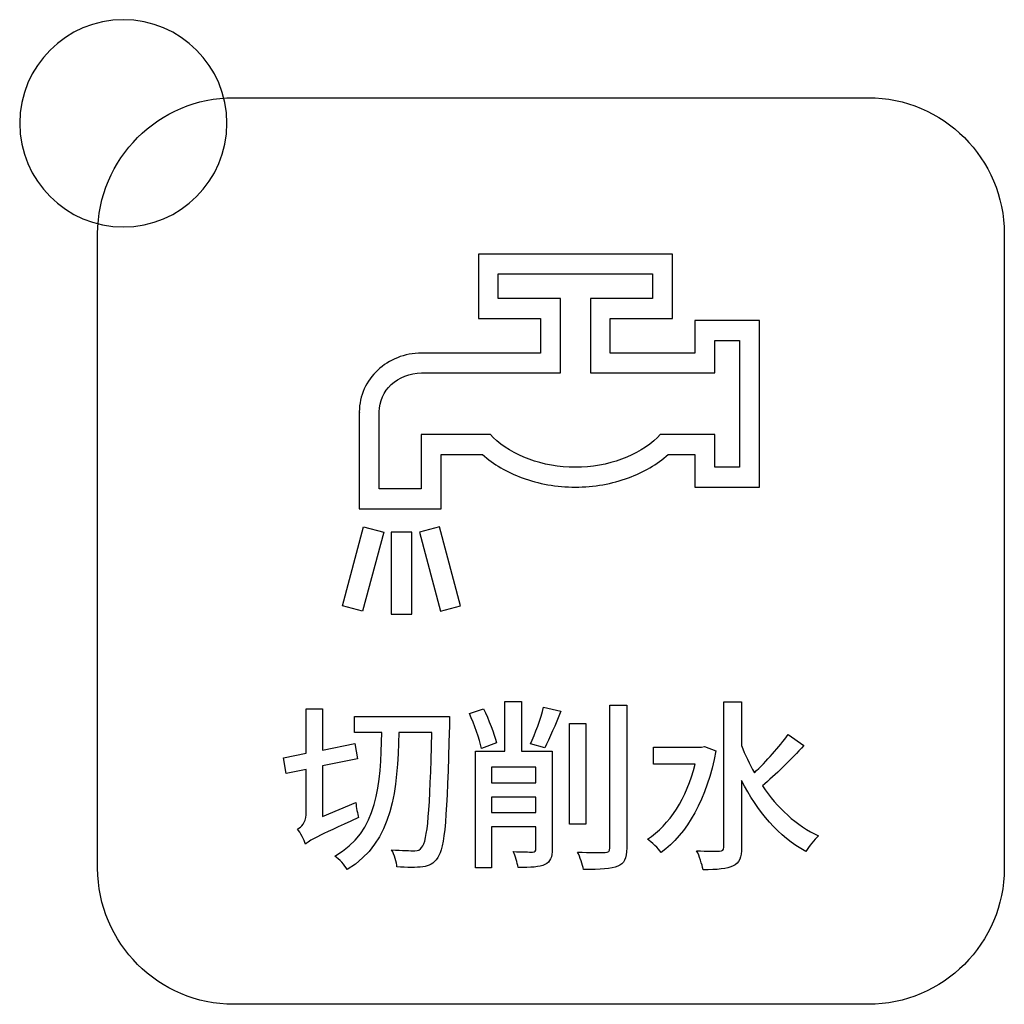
# Model space of a CAD drawing. Header units: millimetres. Extents: x 7099 to 9560, y -2357 to -1635.
# Tile 12 of 85: x 7386 to 7405, y -2116 to -2097. Entities that reach past the tile are written whole.
import ezdxf

# ---------------------------------------------------------------- set-up
doc = ezdxf.new("R2010")
doc.units = ezdxf.units.MM
doc.header["$LTSCALE"] = 3

msp = doc.modelspace()

# ---------------------------------------------------------------- linework, layer by layer
at = {"linetype": 'Continuous', "lineweight": 30}
for points, knots in [([(7387.577, -2096.566), (7388.682, -2096.566), (7389.577, -2097.461), (7389.577, -2098.566), (7389.577, -2098.566), (7389.577, -2099.67), (7388.682, -2100.566), (7387.577, -2100.566), (7387.577, -2100.566), (7386.473, -2100.566), (7385.577, -2099.67), (7385.577, -2098.566), (7385.577, -2098.566), (7385.577, -2097.461), (7386.473, -2096.566), (7387.577, -2096.566)], [0, 0, 0, 0, 0.2, 0.2, 0.2, 0.2, 0.4, 0.4, 0.4, 0.4, 0.6, 0.6, 0.6, 0.6, 1, 1, 1, 1]), ([(7389.707, -2115.571), (7389.707, -2115.571), (7401.957, -2115.571), (7401.957, -2115.571), (7401.957, -2115.571), (7403.401, -2115.571), (7404.582, -2114.389), (7404.582, -2112.946), (7404.582, -2112.946), (7404.582, -2112.946), (7404.582, -2100.696), (7404.582, -2100.696), (7404.582, -2100.696), (7404.582, -2099.252), (7403.401, -2098.071), (7401.957, -2098.071), (7401.957, -2098.071), (7401.957, -2098.071), (7389.707, -2098.071), (7389.707, -2098.071), (7389.707, -2098.071), (7388.263, -2098.071), (7387.082, -2099.252), (7387.082, -2100.696), (7387.082, -2100.696), (7387.082, -2100.696), (7387.082, -2112.946), (7387.082, -2112.946), (7387.082, -2112.946), (7387.082, -2114.389), (7388.263, -2115.571), (7389.707, -2115.571)], [0, 0, 0, 0, 0.111111, 0.111111, 0.111111, 0.111111, 0.222222, 0.222222, 0.222222, 0.222222, 0.333333, 0.333333, 0.333333, 0.333333, 0.444444, 0.444444, 0.444444, 0.444444, 0.555556, 0.555556, 0.555556, 0.555556, 0.666667, 0.666667, 0.666667, 0.666667, 0.777778, 0.777778, 0.777778, 0.777778, 1, 1, 1, 1]), ([(7394.622, -2101.091), (7394.622, -2101.091), (7397.984, -2101.091), (7397.984, -2101.091), (7397.984, -2101.091), (7397.984, -2101.091), (7398.176, -2101.091), (7398.176, -2101.091), (7398.176, -2101.091), (7398.176, -2101.091), (7398.176, -2101.283), (7398.176, -2101.283), (7398.176, -2101.283), (7398.176, -2101.283), (7398.176, -2102.14), (7398.176, -2102.14), (7398.176, -2102.14), (7398.176, -2102.14), (7398.176, -2102.331), (7398.176, -2102.331), (7398.176, -2102.331), (7398.176, -2102.331), (7397.984, -2102.331), (7397.984, -2102.331), (7397.984, -2102.331), (7397.984, -2102.331), (7396.976, -2102.331), (7396.976, -2102.331), (7396.976, -2102.331), (7396.976, -2102.331), (7396.976, -2103.001), (7396.976, -2103.001), (7396.976, -2103.001), (7396.976, -2103.001), (7398.608, -2103.001), (7398.608, -2103.001), (7398.608, -2103.001), (7398.608, -2103.001), (7398.608, -2102.564), (7398.608, -2102.564), (7398.608, -2102.564), (7398.608, -2102.564), (7398.608, -2102.372), (7398.608, -2102.372), (7398.608, -2102.372), (7398.608, -2102.372), (7398.8, -2102.372), (7398.8, -2102.372), (7398.8, -2102.372), (7398.8, -2102.372), (7399.665, -2102.372), (7399.665, -2102.372), (7399.665, -2102.372), (7399.665, -2102.372), (7399.857, -2102.372), (7399.857, -2102.372), (7399.857, -2102.372), (7399.857, -2102.372), (7399.857, -2102.564), (7399.857, -2102.564), (7399.857, -2102.564), (7399.857, -2102.564), (7399.857, -2105.395), (7399.857, -2105.395), (7399.857, -2105.395), (7399.857, -2105.395), (7399.857, -2105.587), (7399.857, -2105.587), (7399.857, -2105.587), (7399.857, -2105.587), (7399.665, -2105.587), (7399.665, -2105.587), (7399.665, -2105.587), (7399.665, -2105.587), (7398.8, -2105.587), (7398.8, -2105.587), (7398.8, -2105.587), (7398.8, -2105.587), (7398.608, -2105.587), (7398.608, -2105.587), (7398.608, -2105.587), (7398.608, -2105.587), (7398.608, -2105.395), (7398.608, -2105.395), (7398.608, -2105.395), (7398.608, -2105.395), (7398.608, -2104.958), (7398.608, -2104.958), (7398.608, -2104.958), (7398.608, -2104.958), (7398.095, -2104.958), (7398.095, -2104.958), (7398.095, -2104.958), (7397.882, -2105.149), (7397.62, -2105.302), (7397.328, -2105.409), (7397.328, -2105.409), (7397.013, -2105.525), (7396.662, -2105.587), (7396.302, -2105.587), (7396.302, -2105.587), (7395.942, -2105.587), (7395.592, -2105.525), (7395.276, -2105.409), (7395.276, -2105.409), (7394.985, -2105.302), (7394.722, -2105.149), (7394.51, -2104.958), (7394.51, -2104.958), (7394.51, -2104.958), (7393.71, -2104.958), (7393.71, -2104.958), (7393.71, -2104.958), (7393.71, -2104.958), (7393.71, -2105.815), (7393.71, -2105.815), (7393.71, -2105.815), (7393.71, -2105.815), (7393.71, -2106.007), (7393.71, -2106.007), (7393.71, -2106.007), (7393.71, -2106.007), (7393.518, -2106.007), (7393.518, -2106.007), (7393.518, -2106.007), (7393.518, -2106.007), (7392.324, -2106.007), (7392.324, -2106.007), (7392.324, -2106.007), (7392.324, -2106.007), (7392.132, -2106.007), (7392.132, -2106.007), (7392.132, -2106.007), (7392.132, -2106.007), (7392.132, -2105.815), (7392.132, -2105.815), (7392.132, -2105.815), (7392.132, -2105.815), (7392.132, -2104.145), (7392.132, -2104.145), (7392.132, -2104.145), (7392.132, -2104.145), (7392.133, -2104.145), (7392.133, -2104.145), (7392.133, -2104.145), (7392.133, -2104.145), (7392.133, -2104.139), (7392.133, -2104.139), (7392.133, -2104.139), (7392.133, -2104.139), (7392.132, -2104.137), (7392.132, -2104.137), (7392.132, -2104.137), (7392.132, -2103.822), (7392.269, -2103.536), (7392.489, -2103.33), (7392.489, -2103.33), (7392.706, -2103.127), (7393.005, -2103.001), (7393.333, -2103.001), (7393.333, -2103.001), (7393.333, -2103.001), (7393.333, -2103.002), (7393.333, -2103.002), (7393.333, -2103.002), (7393.333, -2103.002), (7393.359, -2103.002), (7393.359, -2103.002), (7393.359, -2103.002), (7393.359, -2103.002), (7393.359, -2103.001), (7393.359, -2103.001), (7393.359, -2103.001), (7393.359, -2103.001), (7394.286, -2103.001), (7394.286, -2103.001), (7394.286, -2103.001), (7394.286, -2103.001), (7395.631, -2103.001), (7395.631, -2103.001), (7395.631, -2103.001), (7395.631, -2103.001), (7395.631, -2102.331), (7395.631, -2102.331), (7395.631, -2102.331), (7395.631, -2102.331), (7394.622, -2102.331), (7394.622, -2102.331), (7394.622, -2102.331), (7394.622, -2102.331), (7394.43, -2102.331), (7394.43, -2102.331), (7394.43, -2102.331), (7394.43, -2102.331), (7394.43, -2102.14), (7394.43, -2102.14), (7394.43, -2102.14), (7394.43, -2102.14), (7394.43, -2101.283), (7394.43, -2101.283), (7394.43, -2101.283), (7394.43, -2101.283), (7394.43, -2101.091), (7394.43, -2101.091), (7394.43, -2101.091), (7394.43, -2101.091), (7394.622, -2101.091), (7394.622, -2101.091)], [0, 0, 0, 0, 0.018868, 0.018868, 0.018868, 0.018868, 0.037736, 0.037736, 0.037736, 0.037736, 0.056604, 0.056604, 0.056604, 0.056604, 0.075472, 0.075472, 0.075472, 0.075472, 0.09434, 0.09434, 0.09434, 0.09434, 0.113208, 0.113208, 0.113208, 0.113208, 0.132075, 0.132075, 0.132075, 0.132075, 0.150943, 0.150943, 0.150943, 0.150943, 0.169811, 0.169811, 0.169811, 0.169811, 0.188679, 0.188679, 0.188679, 0.188679, 0.207547, 0.207547, 0.207547, 0.207547, 0.226415, 0.226415, 0.226415, 0.226415, 0.245283, 0.245283, 0.245283, 0.245283, 0.264151, 0.264151, 0.264151, 0.264151, 0.283019, 0.283019, 0.283019, 0.283019, 0.301887, 0.301887, 0.301887, 0.301887, 0.320755, 0.320755, 0.320755, 0.320755, 0.339623, 0.339623, 0.339623, 0.339623, 0.358491, 0.358491, 0.358491, 0.358491, 0.377358, 0.377358, 0.377358, 0.377359, 0.396226, 0.396226, 0.396226, 0.396226, 0.415094, 0.415094, 0.415094, 0.415094, 0.433962, 0.433962, 0.433962, 0.433962, 0.45283, 0.45283, 0.45283, 0.45283, 0.471698, 0.471698, 0.471698, 0.471698, 0.490566, 0.490566, 0.490566, 0.490566, 0.509434, 0.509434, 0.509434, 0.509434, 0.528302, 0.528302, 0.528302, 0.528302, 0.54717, 0.54717, 0.54717, 0.54717, 0.566038, 0.566038, 0.566038, 0.566038, 0.584906, 0.584906, 0.584906, 0.584906, 0.603774, 0.603774, 0.603774, 0.603774, 0.622642, 0.622642, 0.622642, 0.622642, 0.641509, 0.641509, 0.641509, 0.641509, 0.660377, 0.660377, 0.660377, 0.660377, 0.679245, 0.679245, 0.679245, 0.679245, 0.698113, 0.698113, 0.698113, 0.698113, 0.716981, 0.716981, 0.716981, 0.716981, 0.735849, 0.735849, 0.735849, 0.735849, 0.754717, 0.754717, 0.754717, 0.754717, 0.773585, 0.773585, 0.773585, 0.773585, 0.792453, 0.792453, 0.792453, 0.792453, 0.811321, 0.811321, 0.811321, 0.811321, 0.830189, 0.830189, 0.830189, 0.830189, 0.849057, 0.849057, 0.849057, 0.849057, 0.867925, 0.867925, 0.867925, 0.867925, 0.886792, 0.886792, 0.886792, 0.886792, 0.90566, 0.90566, 0.90566, 0.90566, 0.924528, 0.924528, 0.924528, 0.924528, 0.943396, 0.943396, 0.943396, 0.943396, 0.962264, 0.962264, 0.962264, 0.962264, 1, 1, 1, 1]), ([(7397.792, -2101.474), (7397.792, -2101.474), (7394.814, -2101.474), (7394.814, -2101.474), (7394.814, -2101.474), (7394.814, -2101.474), (7394.814, -2101.948), (7394.814, -2101.948), (7394.814, -2101.948), (7394.814, -2101.948), (7395.822, -2101.948), (7395.822, -2101.948), (7395.822, -2101.948), (7395.822, -2101.948), (7396.014, -2101.948), (7396.014, -2101.948), (7396.014, -2101.948), (7396.014, -2101.948), (7396.014, -2102.14), (7396.014, -2102.14), (7396.014, -2102.14), (7396.014, -2102.14), (7396.014, -2103.193), (7396.014, -2103.193), (7396.014, -2103.193), (7396.014, -2103.193), (7396.014, -2103.385), (7396.014, -2103.385), (7396.014, -2103.385), (7396.014, -2103.385), (7395.822, -2103.385), (7395.822, -2103.385), (7395.822, -2103.385), (7395.822, -2103.385), (7394.286, -2103.385), (7394.286, -2103.385), (7394.286, -2103.385), (7394.286, -2103.385), (7393.359, -2103.385), (7393.359, -2103.385), (7393.359, -2103.385), (7393.359, -2103.385), (7393.359, -2103.384), (7393.359, -2103.384), (7393.359, -2103.384), (7393.359, -2103.384), (7393.333, -2103.384), (7393.333, -2103.384), (7393.333, -2103.384), (7393.333, -2103.384), (7393.333, -2103.385), (7393.333, -2103.385), (7393.333, -2103.385), (7393.104, -2103.385), (7392.898, -2103.47), (7392.75, -2103.609), (7392.75, -2103.609), (7392.606, -2103.744), (7392.516, -2103.931), (7392.516, -2104.137), (7392.516, -2104.137), (7392.516, -2104.137), (7392.515, -2104.137), (7392.515, -2104.137), (7392.515, -2104.137), (7392.515, -2104.137), (7392.515, -2104.143), (7392.515, -2104.143), (7392.515, -2104.143), (7392.515, -2104.143), (7392.516, -2104.145), (7392.516, -2104.145), (7392.516, -2104.145), (7392.516, -2104.145), (7392.516, -2105.623), (7392.516, -2105.623), (7392.516, -2105.623), (7392.516, -2105.623), (7393.326, -2105.623), (7393.326, -2105.623), (7393.326, -2105.623), (7393.326, -2105.623), (7393.326, -2104.766), (7393.326, -2104.766), (7393.326, -2104.766), (7393.326, -2104.766), (7393.326, -2104.574), (7393.326, -2104.574), (7393.326, -2104.574), (7393.326, -2104.574), (7393.518, -2104.574), (7393.518, -2104.574), (7393.518, -2104.574), (7393.518, -2104.574), (7394.585, -2104.574), (7394.585, -2104.574), (7394.585, -2104.574), (7394.585, -2104.574), (7394.663, -2104.574), (7394.663, -2104.574), (7394.663, -2104.574), (7394.663, -2104.574), (7394.719, -2104.629), (7394.719, -2104.629), (7394.719, -2104.629), (7394.901, -2104.808), (7395.139, -2104.951), (7395.408, -2105.049), (7395.408, -2105.049), (7395.681, -2105.149), (7395.987, -2105.204), (7396.302, -2105.204), (7396.302, -2105.204), (7396.618, -2105.204), (7396.924, -2105.149), (7397.196, -2105.049), (7397.196, -2105.049), (7397.466, -2104.951), (7397.703, -2104.808), (7397.886, -2104.629), (7397.886, -2104.629), (7397.886, -2104.629), (7397.942, -2104.574), (7397.942, -2104.574), (7397.942, -2104.574), (7397.942, -2104.574), (7398.02, -2104.574), (7398.02, -2104.574), (7398.02, -2104.574), (7398.02, -2104.574), (7398.8, -2104.574), (7398.8, -2104.574), (7398.8, -2104.574), (7398.8, -2104.574), (7398.992, -2104.574), (7398.992, -2104.574), (7398.992, -2104.574), (7398.992, -2104.574), (7398.992, -2104.766), (7398.992, -2104.766), (7398.992, -2104.766), (7398.992, -2104.766), (7398.992, -2105.204), (7398.992, -2105.204), (7398.992, -2105.204), (7398.992, -2105.204), (7399.474, -2105.204), (7399.474, -2105.204), (7399.474, -2105.204), (7399.474, -2105.204), (7399.474, -2102.756), (7399.474, -2102.756), (7399.474, -2102.756), (7399.474, -2102.756), (7398.992, -2102.756), (7398.992, -2102.756), (7398.992, -2102.756), (7398.992, -2102.756), (7398.992, -2103.193), (7398.992, -2103.193), (7398.992, -2103.193), (7398.992, -2103.193), (7398.992, -2103.385), (7398.992, -2103.385), (7398.992, -2103.385), (7398.992, -2103.385), (7398.8, -2103.385), (7398.8, -2103.385), (7398.8, -2103.385), (7398.8, -2103.385), (7396.784, -2103.385), (7396.784, -2103.385), (7396.784, -2103.385), (7396.784, -2103.385), (7396.592, -2103.385), (7396.592, -2103.385), (7396.592, -2103.385), (7396.592, -2103.385), (7396.592, -2103.193), (7396.592, -2103.193), (7396.592, -2103.193), (7396.592, -2103.193), (7396.592, -2102.14), (7396.592, -2102.14), (7396.592, -2102.14), (7396.592, -2102.14), (7396.592, -2101.948), (7396.592, -2101.948), (7396.592, -2101.948), (7396.592, -2101.948), (7396.784, -2101.948), (7396.784, -2101.948), (7396.784, -2101.948), (7396.784, -2101.948), (7397.792, -2101.948), (7397.792, -2101.948), (7397.792, -2101.948), (7397.792, -2101.948), (7397.792, -2101.474), (7397.792, -2101.474)], [0, 0, 0, 0, 0.019608, 0.019608, 0.019608, 0.019608, 0.039216, 0.039216, 0.039216, 0.039216, 0.058824, 0.058824, 0.058824, 0.058824, 0.078431, 0.078431, 0.078431, 0.078431, 0.098039, 0.098039, 0.098039, 0.098039, 0.117647, 0.117647, 0.117647, 0.117647, 0.137255, 0.137255, 0.137255, 0.137255, 0.156863, 0.156863, 0.156863, 0.156863, 0.176471, 0.176471, 0.176471, 0.176471, 0.196078, 0.196078, 0.196078, 0.196078, 0.215686, 0.215686, 0.215686, 0.215686, 0.235294, 0.235294, 0.235294, 0.235294, 0.254902, 0.254902, 0.254902, 0.254902, 0.27451, 0.27451, 0.27451, 0.27451, 0.294118, 0.294118, 0.294118, 0.294118, 0.313725, 0.313725, 0.313725, 0.313726, 0.333333, 0.333333, 0.333333, 0.333333, 0.352941, 0.352941, 0.352941, 0.352941, 0.372549, 0.372549, 0.372549, 0.372549, 0.392157, 0.392157, 0.392157, 0.392157, 0.411765, 0.411765, 0.411765, 0.411765, 0.431373, 0.431373, 0.431373, 0.431373, 0.45098, 0.45098, 0.45098, 0.45098, 0.470588, 0.470588, 0.470588, 0.470588, 0.490196, 0.490196, 0.490196, 0.490196, 0.509804, 0.509804, 0.509804, 0.509804, 0.529412, 0.529412, 0.529412, 0.529412, 0.54902, 0.54902, 0.54902, 0.54902, 0.568627, 0.568627, 0.568627, 0.568627, 0.588235, 0.588235, 0.588235, 0.588235, 0.607843, 0.607843, 0.607843, 0.607843, 0.627451, 0.627451, 0.627451, 0.627451, 0.647059, 0.647059, 0.647059, 0.647059, 0.666667, 0.666667, 0.666667, 0.666667, 0.686275, 0.686275, 0.686275, 0.686275, 0.705882, 0.705882, 0.705882, 0.705882, 0.72549, 0.72549, 0.72549, 0.72549, 0.745098, 0.745098, 0.745098, 0.745098, 0.764706, 0.764706, 0.764706, 0.764706, 0.784314, 0.784314, 0.784314, 0.784314, 0.803922, 0.803922, 0.803922, 0.803922, 0.823529, 0.823529, 0.823529, 0.823529, 0.843137, 0.843137, 0.843137, 0.843137, 0.862745, 0.862745, 0.862745, 0.862745, 0.882353, 0.882353, 0.882353, 0.882353, 0.901961, 0.901961, 0.901961, 0.901961, 0.921569, 0.921569, 0.921569, 0.921569, 0.941176, 0.941176, 0.941176, 0.941176, 0.960784, 0.960784, 0.960784, 0.960784, 1, 1, 1, 1]), ([(7392.603, -2106.459), (7392.603, -2106.459), (7392.216, -2106.356), (7392.216, -2106.356), (7392.216, -2106.356), (7392.216, -2106.356), (7391.807, -2107.881), (7391.807, -2107.881), (7391.807, -2107.881), (7391.807, -2107.881), (7392.195, -2107.985), (7392.195, -2107.985), (7392.195, -2107.985), (7392.195, -2107.985), (7392.603, -2106.459), (7392.603, -2106.459)], [0, 0, 0, 0, 0.2, 0.2, 0.2, 0.2, 0.4, 0.4, 0.4, 0.4, 0.6, 0.6, 0.6, 0.6, 1, 1, 1, 1]), ([(7392.745, -2106.459), (7392.745, -2106.459), (7393.146, -2106.459), (7393.146, -2106.459), (7393.146, -2106.459), (7393.146, -2106.459), (7393.146, -2108.038), (7393.146, -2108.038), (7393.146, -2108.038), (7393.146, -2108.038), (7392.745, -2108.038), (7392.745, -2108.038), (7392.745, -2108.038), (7392.745, -2108.038), (7392.745, -2106.459), (7392.745, -2106.459)], [0, 0, 0, 0, 0.2, 0.2, 0.2, 0.2, 0.4, 0.4, 0.4, 0.4, 0.6, 0.6, 0.6, 0.6, 1, 1, 1, 1]), ([(7393.292, -2106.459), (7393.292, -2106.459), (7393.679, -2106.356), (7393.679, -2106.356), (7393.679, -2106.356), (7393.679, -2106.356), (7394.088, -2107.881), (7394.088, -2107.881), (7394.088, -2107.881), (7394.088, -2107.881), (7393.7, -2107.985), (7393.7, -2107.985), (7393.7, -2107.985), (7393.7, -2107.985), (7393.292, -2106.459), (7393.292, -2106.459)], [0, 0, 0, 0, 0.2, 0.2, 0.2, 0.2, 0.4, 0.4, 0.4, 0.4, 0.6, 0.6, 0.6, 0.6, 1, 1, 1, 1]), ([(7395.855, -2110.687), (7395.855, -2110.687), (7395.266, -2110.687), (7395.266, -2110.687), (7395.266, -2110.687), (7395.266, -2110.687), (7395.266, -2109.728), (7395.266, -2109.728), (7395.266, -2109.728), (7395.266, -2109.728), (7394.942, -2109.728), (7394.942, -2109.728), (7394.942, -2109.728), (7394.942, -2109.728), (7394.942, -2110.687), (7394.942, -2110.687), (7394.942, -2110.687), (7394.942, -2110.687), (7394.374, -2110.687), (7394.374, -2110.687), (7394.374, -2110.687), (7394.374, -2110.687), (7394.374, -2112.938), (7394.374, -2112.938), (7394.374, -2112.938), (7394.374, -2112.938), (7394.684, -2112.938), (7394.684, -2112.938), (7394.684, -2112.938), (7394.684, -2112.938), (7394.684, -2112.148), (7394.684, -2112.148), (7394.684, -2112.148), (7394.684, -2112.148), (7395.541, -2112.148), (7395.541, -2112.148), (7395.541, -2112.148), (7395.541, -2112.148), (7395.541, -2112.564), (7395.541, -2112.564), (7395.541, -2112.564), (7395.541, -2112.613), (7395.524, -2112.627), (7395.474, -2112.631), (7395.474, -2112.631), (7395.428, -2112.631), (7395.266, -2112.631), (7395.104, -2112.624), (7395.104, -2112.624), (7395.143, -2112.705), (7395.185, -2112.843), (7395.196, -2112.927), (7395.196, -2112.927), (7395.45, -2112.931), (7395.608, -2112.924), (7395.714, -2112.871), (7395.714, -2112.871), (7395.823, -2112.825), (7395.855, -2112.73), (7395.855, -2112.571), (7395.855, -2112.571), (7395.855, -2112.571), (7395.855, -2110.687), (7395.855, -2110.687)], [0, 0, 0, 0, 0.058824, 0.058824, 0.058824, 0.058824, 0.117647, 0.117647, 0.117647, 0.117647, 0.176471, 0.176471, 0.176471, 0.176471, 0.235294, 0.235294, 0.235294, 0.235294, 0.294118, 0.294118, 0.294118, 0.294118, 0.352941, 0.352941, 0.352941, 0.352941, 0.411765, 0.411765, 0.411765, 0.411765, 0.470588, 0.470588, 0.470588, 0.470588, 0.529412, 0.529412, 0.529412, 0.529412, 0.588235, 0.588235, 0.588235, 0.588235, 0.647059, 0.647059, 0.647059, 0.647059, 0.705882, 0.705882, 0.705882, 0.705882, 0.764706, 0.764706, 0.764706, 0.764706, 0.823529, 0.823529, 0.823529, 0.823529, 0.882353, 0.882353, 0.882353, 0.882353, 1, 1, 1, 1]), ([(7400.411, -2110.363), (7400.245, -2110.596), (7399.984, -2110.885), (7399.758, -2111.1), (7399.758, -2111.1), (7399.66, -2110.931), (7399.578, -2110.754), (7399.511, -2110.574), (7399.511, -2110.574), (7399.511, -2110.574), (7399.511, -2109.731), (7399.511, -2109.731), (7399.511, -2109.731), (7399.511, -2109.731), (7399.166, -2109.731), (7399.166, -2109.731), (7399.166, -2109.731), (7399.166, -2109.731), (7399.166, -2112.536), (7399.166, -2112.536), (7399.166, -2112.536), (7399.166, -2112.596), (7399.141, -2112.613), (7399.085, -2112.613), (7399.085, -2112.613), (7399.025, -2112.617), (7398.841, -2112.617), (7398.644, -2112.606), (7398.644, -2112.606), (7398.697, -2112.705), (7398.749, -2112.874), (7398.767, -2112.973), (7398.767, -2112.973), (7399.042, -2112.973), (7399.229, -2112.959), (7399.349, -2112.899), (7399.349, -2112.899), (7399.469, -2112.843), (7399.511, -2112.737), (7399.511, -2112.536), (7399.511, -2112.536), (7399.511, -2112.536), (7399.511, -2111.248), (7399.511, -2111.248), (7399.511, -2111.248), (7399.811, -2111.844), (7400.228, -2112.342), (7400.753, -2112.62), (7400.753, -2112.62), (7400.806, -2112.522), (7400.919, -2112.388), (7400.997, -2112.321), (7400.997, -2112.321), (7400.57, -2112.123), (7400.196, -2111.774), (7399.914, -2111.354), (7399.914, -2111.354), (7400.161, -2111.146), (7400.467, -2110.842), (7400.711, -2110.578), (7400.711, -2110.578), (7400.711, -2110.578), (7400.411, -2110.363), (7400.411, -2110.363)], [0, 0, 0, 0, 0.058824, 0.058824, 0.058824, 0.058824, 0.117647, 0.117647, 0.117647, 0.117647, 0.176471, 0.176471, 0.176471, 0.176471, 0.235294, 0.235294, 0.235294, 0.235294, 0.294118, 0.294118, 0.294118, 0.294118, 0.352941, 0.352941, 0.352941, 0.352941, 0.411765, 0.411765, 0.411765, 0.411765, 0.470588, 0.470588, 0.470588, 0.470588, 0.529412, 0.529412, 0.529412, 0.529412, 0.588235, 0.588235, 0.588235, 0.588235, 0.647059, 0.647059, 0.647059, 0.647059, 0.705882, 0.705882, 0.705882, 0.705882, 0.764706, 0.764706, 0.764706, 0.764706, 0.823529, 0.823529, 0.823529, 0.823529, 0.882353, 0.882353, 0.882353, 0.882353, 1, 1, 1, 1]), ([(7391.423, -2111.947), (7391.423, -2111.947), (7391.423, -2110.969), (7391.423, -2110.969), (7391.423, -2110.969), (7391.423, -2110.969), (7392.1, -2110.832), (7392.1, -2110.832), (7392.1, -2110.832), (7392.1, -2110.832), (7392.047, -2110.536), (7392.047, -2110.536), (7392.047, -2110.536), (7392.047, -2110.536), (7391.423, -2110.663), (7391.423, -2110.663), (7391.423, -2110.663), (7391.423, -2110.663), (7391.423, -2109.869), (7391.423, -2109.869), (7391.423, -2109.869), (7391.423, -2109.869), (7391.105, -2109.869), (7391.105, -2109.869), (7391.105, -2109.869), (7391.105, -2109.869), (7391.105, -2110.726), (7391.105, -2110.726), (7391.105, -2110.726), (7391.105, -2110.726), (7390.668, -2110.814), (7390.668, -2110.814), (7390.668, -2110.814), (7390.668, -2110.814), (7390.721, -2111.114), (7390.721, -2111.114), (7390.721, -2111.114), (7390.721, -2111.114), (7391.105, -2111.036), (7391.105, -2111.036), (7391.105, -2111.036), (7391.105, -2111.036), (7391.105, -2111.915), (7391.105, -2111.915), (7391.105, -2111.915), (7391.105, -2112.063), (7391.01, -2112.151), (7390.94, -2112.187), (7390.94, -2112.187), (7390.996, -2112.257), (7391.067, -2112.398), (7391.091, -2112.479), (7391.091, -2112.479), (7391.169, -2112.409), (7391.292, -2112.342), (7392.118, -2111.968), (7392.118, -2111.968), (7392.097, -2111.897), (7392.076, -2111.767), (7392.065, -2111.675), (7392.065, -2111.675), (7392.065, -2111.675), (7391.423, -2111.947), (7391.423, -2111.947)], [0, 0, 0, 0, 0.058824, 0.058824, 0.058824, 0.058824, 0.117647, 0.117647, 0.117647, 0.117647, 0.176471, 0.176471, 0.176471, 0.176471, 0.235294, 0.235294, 0.235294, 0.235294, 0.294118, 0.294118, 0.294118, 0.294118, 0.352941, 0.352941, 0.352941, 0.352941, 0.411765, 0.411765, 0.411765, 0.411765, 0.470588, 0.470588, 0.470588, 0.470588, 0.529412, 0.529412, 0.529412, 0.529412, 0.588235, 0.588235, 0.588235, 0.588235, 0.647059, 0.647059, 0.647059, 0.647059, 0.705882, 0.705882, 0.705882, 0.705882, 0.764706, 0.764706, 0.764706, 0.764706, 0.823529, 0.823529, 0.823529, 0.823529, 0.882353, 0.882353, 0.882353, 0.882353, 1, 1, 1, 1]), ([(7394.779, -2110.525), (7394.737, -2110.345), (7394.631, -2110.073), (7394.529, -2109.865), (7394.529, -2109.865), (7394.529, -2109.865), (7394.257, -2109.957), (7394.257, -2109.957), (7394.257, -2109.957), (7394.356, -2110.169), (7394.455, -2110.451), (7394.49, -2110.631), (7394.49, -2110.631), (7394.49, -2110.631), (7394.779, -2110.525), (7394.779, -2110.525)], [0, 0, 0, 0, 0.2, 0.2, 0.2, 0.2, 0.4, 0.4, 0.4, 0.4, 0.6, 0.6, 0.6, 0.6, 1, 1, 1, 1]), ([(7395.711, -2110.62), (7395.806, -2110.444), (7395.922, -2110.162), (7396.021, -2109.915), (7396.021, -2109.915), (7396.021, -2109.915), (7395.689, -2109.834), (7395.689, -2109.834), (7395.689, -2109.834), (7395.637, -2110.052), (7395.527, -2110.356), (7395.435, -2110.546), (7395.435, -2110.546), (7395.435, -2110.546), (7395.711, -2110.62), (7395.711, -2110.62)], [0, 0, 0, 0, 0.2, 0.2, 0.2, 0.2, 0.4, 0.4, 0.4, 0.4, 0.6, 0.6, 0.6, 0.6, 1, 1, 1, 1]), ([(7396.97, -2109.795), (7396.97, -2109.795), (7396.97, -2112.553), (7396.97, -2112.553), (7396.97, -2112.553), (7396.97, -2112.617), (7396.942, -2112.638), (7396.878, -2112.638), (7396.878, -2112.638), (7396.804, -2112.642), (7396.582, -2112.642), (7396.346, -2112.631), (7396.346, -2112.631), (7396.391, -2112.723), (7396.444, -2112.878), (7396.462, -2112.97), (7396.462, -2112.97), (7396.783, -2112.97), (7396.995, -2112.959), (7397.122, -2112.906), (7397.122, -2112.906), (7397.242, -2112.853), (7397.295, -2112.758), (7397.295, -2112.553), (7397.295, -2112.553), (7397.295, -2112.553), (7397.295, -2109.795), (7397.295, -2109.795), (7397.295, -2109.795), (7397.295, -2109.795), (7396.97, -2109.795), (7396.97, -2109.795)], [0, 0, 0, 0, 0.111111, 0.111111, 0.111111, 0.111111, 0.222222, 0.222222, 0.222222, 0.222222, 0.333333, 0.333333, 0.333333, 0.333333, 0.444444, 0.444444, 0.444444, 0.444444, 0.555556, 0.555556, 0.555556, 0.555556, 0.666667, 0.666667, 0.666667, 0.666667, 0.777778, 0.777778, 0.777778, 0.777778, 1, 1, 1, 1]), ([(7392.037, -2110.017), (7392.037, -2110.017), (7392.037, -2110.327), (7392.037, -2110.327), (7392.037, -2110.327), (7392.037, -2110.327), (7392.566, -2110.327), (7392.566, -2110.327), (7392.566, -2110.327), (7392.548, -2111.329), (7392.495, -2112.236), (7391.663, -2112.709), (7391.663, -2112.709), (7391.744, -2112.769), (7391.85, -2112.885), (7391.899, -2112.97), (7391.899, -2112.97), (7392.792, -2112.426), (7392.869, -2111.428), (7392.894, -2110.327), (7392.894, -2110.327), (7392.894, -2110.327), (7393.532, -2110.327), (7393.532, -2110.327), (7393.532, -2110.327), (7393.497, -2111.837), (7393.448, -2112.416), (7393.342, -2112.539), (7393.342, -2112.539), (7393.303, -2112.592), (7393.271, -2112.606), (7393.204, -2112.606), (7393.204, -2112.606), (7393.127, -2112.606), (7392.954, -2112.603), (7392.756, -2112.589), (7392.756, -2112.589), (7392.813, -2112.684), (7392.855, -2112.829), (7392.859, -2112.92), (7392.859, -2112.92), (7393.046, -2112.931), (7393.236, -2112.934), (7393.356, -2112.917), (7393.356, -2112.917), (7393.48, -2112.899), (7393.564, -2112.86), (7393.645, -2112.74), (7393.645, -2112.74), (7393.786, -2112.553), (7393.825, -2111.957), (7393.871, -2110.19), (7393.871, -2110.19), (7393.875, -2110.144), (7393.875, -2110.017), (7393.875, -2110.017), (7393.875, -2110.017), (7393.875, -2110.017), (7392.037, -2110.017), (7392.037, -2110.017)], [0, 0, 0, 0, 0.0625, 0.0625, 0.0625, 0.0625, 0.125, 0.125, 0.125, 0.125, 0.1875, 0.1875, 0.1875, 0.1875, 0.25, 0.25, 0.25, 0.25, 0.3125, 0.3125, 0.3125, 0.3125, 0.375, 0.375, 0.375, 0.375, 0.4375, 0.4375, 0.4375, 0.4375, 0.5, 0.5, 0.5, 0.5, 0.5625, 0.5625, 0.5625, 0.5625, 0.625, 0.625, 0.625, 0.625, 0.6875, 0.6875, 0.6875, 0.6875, 0.75, 0.75, 0.75, 0.75, 0.8125, 0.8125, 0.8125, 0.8125, 0.875, 0.875, 0.875, 0.875, 1, 1, 1, 1]), ([(7396.508, -2110.148), (7396.508, -2110.148), (7396.19, -2110.148), (7396.19, -2110.148), (7396.19, -2110.148), (7396.19, -2110.148), (7396.19, -2112.091), (7396.19, -2112.091), (7396.19, -2112.091), (7396.19, -2112.091), (7396.508, -2112.091), (7396.508, -2112.091), (7396.508, -2112.091), (7396.508, -2112.091), (7396.508, -2110.148), (7396.508, -2110.148)], [0, 0, 0, 0, 0.2, 0.2, 0.2, 0.2, 0.4, 0.4, 0.4, 0.4, 0.6, 0.6, 0.6, 0.6, 1, 1, 1, 1]), ([(7398.795, -2110.592), (7398.795, -2110.592), (7398.735, -2110.606), (7398.735, -2110.606), (7398.735, -2110.606), (7398.735, -2110.606), (7397.811, -2110.606), (7397.811, -2110.606), (7397.811, -2110.606), (7397.811, -2110.606), (7397.811, -2110.938), (7397.811, -2110.938), (7397.811, -2110.938), (7397.811, -2110.938), (7398.615, -2110.938), (7398.615, -2110.938), (7398.615, -2110.938), (7398.453, -2111.594), (7398.122, -2112.102), (7397.695, -2112.384), (7397.695, -2112.384), (7397.776, -2112.437), (7397.903, -2112.564), (7397.959, -2112.642), (7397.959, -2112.642), (7398.453, -2112.282), (7398.848, -2111.604), (7399.014, -2110.677), (7399.014, -2110.677), (7399.014, -2110.677), (7398.795, -2110.592), (7398.795, -2110.592)], [0, 0, 0, 0, 0.111111, 0.111111, 0.111111, 0.111111, 0.222222, 0.222222, 0.222222, 0.222222, 0.333333, 0.333333, 0.333333, 0.333333, 0.444444, 0.444444, 0.444444, 0.444444, 0.555556, 0.555556, 0.555556, 0.555556, 0.666667, 0.666667, 0.666667, 0.666667, 0.777778, 0.777778, 0.777778, 0.777778, 1, 1, 1, 1]), ([(7395.541, -2110.994), (7395.541, -2110.994), (7395.541, -2111.294), (7395.541, -2111.294), (7395.541, -2111.294), (7395.541, -2111.294), (7394.684, -2111.294), (7394.684, -2111.294), (7394.684, -2111.294), (7394.684, -2111.294), (7394.684, -2110.994), (7394.684, -2110.994), (7394.684, -2110.994), (7394.684, -2110.994), (7395.541, -2110.994), (7395.541, -2110.994)], [0, 0, 0, 0, 0.2, 0.2, 0.2, 0.2, 0.4, 0.4, 0.4, 0.4, 0.6, 0.6, 0.6, 0.6, 1, 1, 1, 1]), ([(7394.684, -2111.869), (7394.684, -2111.869), (7394.684, -2111.573), (7394.684, -2111.573), (7394.684, -2111.573), (7394.684, -2111.573), (7395.541, -2111.573), (7395.541, -2111.573), (7395.541, -2111.573), (7395.541, -2111.573), (7395.541, -2111.869), (7395.541, -2111.869), (7395.541, -2111.869), (7395.541, -2111.869), (7394.684, -2111.869), (7394.684, -2111.869)], [0, 0, 0, 0, 0.2, 0.2, 0.2, 0.2, 0.4, 0.4, 0.4, 0.4, 0.6, 0.6, 0.6, 0.6, 1, 1, 1, 1])]:
    msp.add_open_spline(points, degree=3, knots=knots, dxfattribs=at)

doc.saveas('drawing.dxf')
